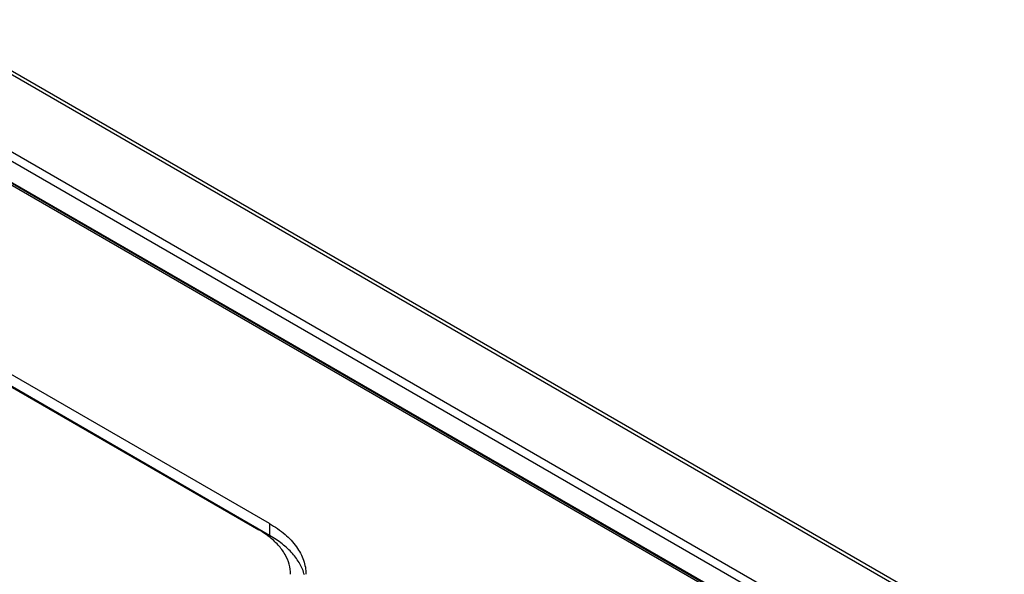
# Model space of a CAD drawing. Header units: inches. Extents: x 0 to 34, y 0 to 22.
# Tile 60 of 88: x 27.132 to 27.8, y 19.077 to 19.453. Entities that reach past the tile are written whole.
import ezdxf

# ---------------------------------------------------------------- set-up
doc = ezdxf.new("R2010")
doc.units = ezdxf.units.IN
doc.header["$LTSCALE"] = 1.87
doc.header["$MEASUREMENT"] = 0
doc.layers.get('0').update_dxf_attribs({"linetype": 'CONTINUOUS'})

msp = doc.modelspace()

# ---------------------------------------------------------------- linework, layer by layer
at = {"color": 7, "linetype": 'CONTINUOUS'}
for p, q in [((31.4774, 16.90342), (26.74914, 19.63346)), ((31.4813, 16.90383), (26.75304, 19.63387)), ((31.09449, 17.04952), (26.94651, 19.44452)), ((31.09644, 17.04973), (26.94845, 19.44473)), ((26.99413, 19.43988), (31.14212, 17.04488)), ((26.99135, 19.43517), (31.13934, 17.04017)), ((26.97539, 19.42998), (31.12338, 17.03498)), ((27.30161, 19.11117), (26.84335, 19.37577)), ((26.83598, 19.37152), (27.29424, 19.10692)), ((27.30161, 19.10314), (26.84335, 19.36773)), ((27.30161, 19.11117), (27.30161, 19.10314))]:
    msp.add_line(p, q, dxfattribs=at)
for points, knots in [([(27.30107, 19.10238), (27.30054, 19.10278), (27.29834, 19.10441), (27.29604, 19.10589), (27.29424, 19.10692)], [0, 0, 0, 0, 0.243577, 1, 1, 1, 1]), ([(27.30161, 19.11117), (27.3053, 19.10904), (27.31201, 19.10441), (27.32005, 19.096), (27.32509, 19.08665), (27.32626, 19.07996), (27.32626, 19.07675)], [0, 0, 0, 0, 0.289295, 0.54924, 0.782348, 1, 1, 1, 1]), ([(27.31585, 19.07675), (27.31585, 19.07905), (27.31518, 19.08378), (27.31224, 19.09058), (27.30745, 19.09694), (27.30334, 19.10062), (27.30107, 19.10238)], [0, 0, 0, 0, 0.22545, 0.461871, 0.718499, 1, 1, 1, 1]), ([(27.32521, 19.0764), (27.32451, 19.07898), (27.32231, 19.08417), (27.31711, 19.09126), (27.3101, 19.09773), (27.30459, 19.10142), (27.30161, 19.10314)], [0, 0, 0, 0, 0.219643, 0.457316, 0.717431, 1, 1, 1, 1])]:
    msp.add_open_spline(points, degree=3, knots=knots, dxfattribs=at)

doc.saveas('drawing.dxf')
